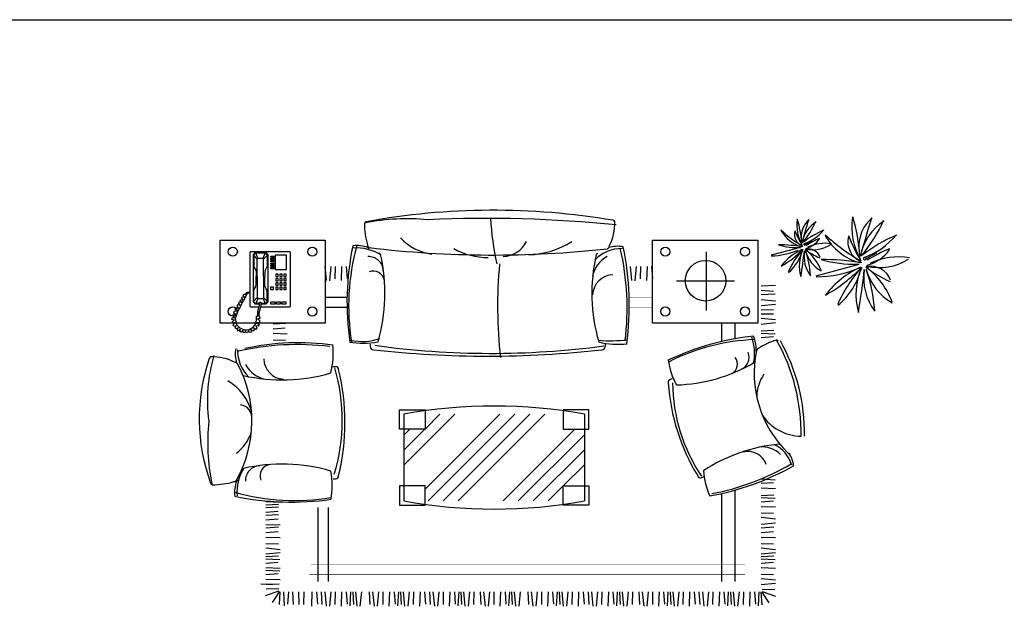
# Model space of a CAD drawing. Header units: millimetres. Extents: x -30782 to 40110, y 35885 to 73818.
# Tile 82 of 166: x -349 to 5545, y 55285 to 58796. Entities that reach past the tile are written whole.
import ezdxf

# ---------------------------------------------------------------- set-up
doc = ezdxf.new("R2010")
doc.units = ezdxf.units.MM
doc.layers.add('L1', color=7, linetype='Continuous')

# ---------------------------------------------------------------- blocks, each defined once
blk = doc.blocks.new('A$C28C76B35')
for p, q in [((1695.2, 4127.1, -618.7), (2191.4, 4127.1, -618.7)), ((1695.2, 3498.2, -618.7), (1695.2, 4127.1, -618.7)), ((2191.4, 4127.1, -618.7), (2191.4, 3498.2, -618.7)), ((1647.2, 4015.6, -1415), (1653.8, 4023.1, -1415)), ((1659.4, 4005.7, -1415), (1647.2, 4015.6, -1415)), ((1653.8, 4023.1, -1415), (1666.5, 4017.5, -1415)), ((1667, 4008.5, -1415), (1655.2, 3981.2, -1415)), ((1660.8, 4030.7, -1415), (1666.5, 4036.8, -1415)), ((1666.5, 4017.5, -1415), (1660.8, 4030.7, -1415)), ((1666.5, 4036.8, -1415), (1679.2, 4030.2, -1415)), ((1687.2, 4029.3, -1415), (1667, 4008.5, -1415)), ((1675, 4043.9, -1415), (1684.4, 4047.6, -1415)), ((1679.2, 4030.2, -1415), (1675, 4043.9, -1415)), ((1684.4, 4047.6, -1415), (1697.1, 4036.3, -1415)), ((1722.6, 4035.9, -1415), (1687.2, 4029.3, -1415)), ((1696.5, 4050.9, 1292.3), (1706.1, 4052.8, 1292.3)), ((1697.1, 4036.3, -1415), (1696.7, 4050.9, -1415)), ((1706.1, 4052.8, -1415), (1713.2, 4040.6, -1415)), ((1713.2, 4040.6, -1415), (1717.4, 4055.2, -1415)), ((1717.2, 4055.4, 1292.3), (1729.2, 4053, 1292.3)), ((1766.9, 4020.3, -1415), (1722.6, 4035.9, -1415)), ((1729.2, 4052.8, -1415), (1729.2, 4040.1, -1415)), ((1729.2, 4040.1, -1415), (1738.6, 4050, -1415)), ((1738.4, 4050.1, 1292.3), (1749.4, 4046.8, 1292.3)), ((1749.5, 4046.7, -1415), (1749, 4031.6, -1415)), ((1749, 4031.6, -1415), (1754.2, 4045.3, -1415)), ((1754.2, 4045.3, -1415), (1768.3, 4041, -1415)), ((1768.3, 4041, -1415), (1766.9, 4026.9, -1415)), ((1766.9, 4026.9, -1415), (1780.6, 4035.4, -1415)), ((1794.3, 4005.2, -1415), (1766.9, 4020.3, -1415)), ((1780.6, 4035.4, -1415), (1788.2, 4030.2, -1415)), ((1788.2, 4030.2, -1415), (1784.4, 4017, -1415)), ((1784.4, 4017, -1415), (1797.1, 4024.1, -1415)), ((1797.1, 4024.1, -1415), (1807, 4018.9, -1415)), ((1807, 4018.9, -1415), (1802.8, 4006.2, -1415)), ((1802.8, 4006.2, -1415), (1813.6, 4014.7, -1415)), ((1813.6, 4014.7, -1415), (1824, 4009.9, -1415)), ((1824, 4009.9, -1415), (1818.3, 3997.2, -1415)), ((1635.8, 3979.3, -1415), (1638.2, 3988.3, -1415)), ((1650.9, 3974.1, -1415), (1635.8, 3979.3, -1415)), ((1637.3, 3970.8, -1415), (1650.9, 3974.1, -1415)), ((1638.2, 3962.8, -1415), (1637.3, 3970.8, -1415)), ((1638.2, 3988.3, -1415), (1650.9, 3988.7, -1415)), ((1650.9, 3957.2, -1415), (1638.2, 3962.8, -1415)), ((1638.2, 3951, -1415), (1650.9, 3957.2, -1415)), ((1641, 3941.1, -1415), (1638.2, 3951, -1415)), ((1641.5, 3999.6, -1415), (1645.3, 4007.1, -1415)), ((1650.9, 3988.7, -1415), (1641.5, 3999.6, -1415)), ((1645.3, 4007.1, -1415), (1659.4, 4005.7, -1415)), ((1655.2, 3981.2, -1415), (1657.5, 3952.9, -1415)), ((1657.5, 3952.9, -1415), (1670.7, 3927.9, -1415)), ((1798.1, 4006.6, -1415), (1794.3, 4005.2, -1415)), ((1799, 4003.3, -1415), (1798.1, 4006.6, -1415)), ((1818.3, 3993.5, -1415), (1799, 4003.3, -1415)), ((1818.3, 3997.2, -1415), (1829.2, 4007.1, -1415)), ((1843.8, 3978.4, -1415), (1818.3, 3993.5, -1415)), ((1829.2, 4007.1, -1415), (1836.7, 4003.3, -1415)), ((1836.7, 4003.3, -1415), (1832.5, 3989.7, -1415)), ((1832.5, 3989.7, -1415), (1846.2, 3997.2, -1415)), ((1857.9, 3969.9, -1415), (1843.8, 3978.4, -1415)), ((1846.2, 3997.2, -1415), (1853.2, 3993.5, -1415)), ((1853.2, 3993.5, -1415), (1849.5, 3981.2, -1415)), ((1849.5, 3981.2, -1415), (1861.7, 3988.7, -1415)), ((1862.7, 3975.5, -1415), (1857.9, 3969.9, -1415)), ((1861.7, 3988.7, -1415), (1866.9, 3986.9, -1415)), ((1862.7, 3970.8, -1415), (1862.7, 3975.5, -1415)), ((1865.5, 3968, -1415), (1862.7, 3970.8, -1415)), ((1869.7, 3961.9, -1415), (1865.5, 3968, -1415)), ((1866.9, 3986.9, -1415), (1868.3, 3981.7, -1415)), ((1868.3, 3981.7, -1415), (1868.8, 3973.2, -1415)), ((1868.8, 3973.2, -1415), (1877.7, 3966.6, -1415)), ((1873.5, 3956.7, -1415), (1869.7, 3961.9, -1415)), ((1875.4, 3948.1, -1415), (1873.5, 3956.7, -1415)), ((1877.7, 3966.6, -1415), (1881, 3960.9, -1415)), ((1881, 3960.9, -1415), (1882.4, 3948.1, -1415)), ((1656.6, 3942.6, -1415), (1641, 3941.1, -1415)), ((1647.2, 3931.2, -1415), (1656.6, 3942.6, -1415)), ((1652.8, 3922.3, -1415), (1647.2, 3931.2, -1415)), ((1665.6, 3924.2, -1415), (1652.8, 3922.3, -1415)), ((1657.5, 3913.3, -1415), (1665.6, 3924.2, -1415)), ((1666, 3906.3, -1415), (1657.5, 3913.3, -1415)), ((1679.2, 3912.9, -1415), (1666, 3906.3, -1415)), ((1670.7, 3927.9, -1415), (1693.4, 3910, -1415)), ((1676.4, 3898.7, -1415), (1679.2, 3912.9, -1415)), ((1687.2, 3892.6, -1415), (1676.4, 3898.7, -1415)), ((1697.6, 3905.8, -1415), (1687.2, 3892.6, -1415)), ((1693.4, 3910, -1415), (1723.1, 3907.7, -1415)), ((1699, 3890.7, -1415), (1697.6, 3905.8, -1415)), ((1711.8, 3889.8, -1415), (1699, 3890.7, -1415)), ((1719.8, 3903, -1415), (1711.8, 3889.8, -1415)), ((1722.1, 3889.3, -1415), (1719.8, 3903, -1415)), ((1723.1, 3907.7, -1415), (1733.9, 3909.6, -1415)), ((1738.6, 3895.4, -1415), (1733.5, 3890.2, -1415)), ((1733.9, 3909.6, -1415), (1740.1, 3901.1, -1415)), ((1741.5, 3894, -1415), (1738.6, 3895.4, -1415)), ((1740.1, 3901.1, -1415), (1752.3, 3901.6, -1415)), ((1753.7, 3894.5, -1415), (1741.5, 3894, -1415)), ((1752.3, 3901.6, -1415), (1763.6, 3900.1, -1415)), ((1775.9, 3888.8, -1415), (1753.7, 3894.5, -1415)), ((1763.6, 3900.1, -1415), (1785.8, 3894.5, -1415)), ((1785.8, 3894.5, -1415), (1800.9, 3891.2, -1415)), ((1796.3, 3948.1, -1415), (1791.6, 3943.4, -1415)), ((1791.6, 3943.4, -1415), (1791.6, 3893.2, -1415)), ((2117.6, 3948.1, -1415), (1796.3, 3948.1, -1415)), ((1800.9, 3891.2, -1415), (1819.6, 3889.8, -1415)), ((1824.2, 3929.4, -1415), (1810.2, 3917.8, -1415)), ((1810.2, 3917.8, -1415), (1810.2, 3890.5, -1415)), ((1812.6, 3913.1, -1415), (1817.2, 3922.4, -1415)), ((1812.6, 3890.3, -1415), (1812.6, 3913.1, -1415)), ((1842.8, 3901.5, -1415), (1812.6, 3913.1, -1415)), ((1817.2, 3922.4, -1415), (1826.5, 3924.8, -1415)), ((2103.6, 3929.4, -1415), (1824.2, 3929.4, -1415)), ((1826.5, 3924.8, -1415), (1889.4, 3924.8, -1415)), ((1826.5, 3924.8, -1415), (1847.5, 3903.8, -1415)), ((1847.5, 3903.8, -1415), (1842.8, 3901.5, -1415)), ((1842.8, 3901.5, -1415), (1842.8, 3868.9, -1415)), ((1973.2, 3903.8, -1415), (1847.5, 3903.8, -1415)), ((1889.4, 3924.8, -1415), (1901.1, 3920.1, -1415)), ((1901.1, 3920.1, -1415), (1912.7, 3913.1, -1415)), ((1912.7, 3913.1, -1415), (1929, 3910.8, -1415)), ((1929, 3910.8, -1415), (1973.2, 3910.8, -1415)), ((1996.5, 3910.8, -1415), (1973.2, 3910.8, -1415)), ((1973.2, 3903.8, -1415), (2078, 3903.8, -1415)), ((2012.8, 3913.1, -1415), (1996.5, 3910.8, -1415)), ((2024.5, 3920.1, -1415), (2012.8, 3913.1, -1415)), ((2036.1, 3924.8, -1415), (2024.5, 3920.1, -1415)), ((2099, 3924.8, -1415), (2036.1, 3924.8, -1415)), ((2099, 3924.8, -1415), (2078, 3903.8, -1415)), ((2078, 3903.8, -1415), (2082.7, 3901.5, -1415)), ((2082.7, 3901.5, -1415), (2112.9, 3913.1, -1415)), ((2082.7, 3901.5, -1415), (2082.7, 3868.9, -1415)), ((2108.3, 3922.4, -1415), (2099, 3924.8, -1415)), ((2115.3, 3917.8, -1415), (2103.6, 3929.4, -1415)), ((2112.9, 3913.1, -1415), (2108.3, 3922.4, -1415)), ((2112.9, 3857.2, -1415), (2112.9, 3913.1, -1415)), ((2115.3, 3847.9, -1415), (2115.3, 3917.8, -1415)), ((2122.3, 3943.4, -1415), (2117.6, 3948.1, -1415)), ((2122.3, 3710.5, -1415), (2122.3, 3943.4, -1415)), ((89.9, 3775.3, -715.1), (61.8, 3856, -715.1)), ((103.7, 3775.7, -715.1), (102.2, 3850.5, -715.1)), ((133.3, 3773.3, -715.1), (129, 3849.6, -715.1)), ((131, 3801, -715.1), (132.6, 3883.3, -715.1)), ((162.9, 3852.6, -715.1), (160, 3767.7, -715.1)), ((190.2, 3852.6, -715.1), (196, 3779.2, -715.1)), ((216.2, 3852.6, -715.1), (211.9, 3769.2, -715.1)), ((231.4, 3852.6, -715.1), (228.6, 3767.7, -715.1)), ((258.8, 3852.6, -715.1), (264.6, 3779.2, -715.1)), ((284.7, 3852.6, -715.1), (280.4, 3769.2, -715.1)), ((297.7, 3852.6, -715.1), (302, 3776.4, -715.1)), ((313.5, 3852.6, -715.1), (322.2, 3767.7, -715.1)), ((349.5, 3852.6, -715.1), (340.9, 3766.3, -715.1)), ((375.4, 3852.6, -715.1), (374, 3777.8, -715.1)), ((414.3, 3852.6, -715.1), (411.5, 3767.7, -715.1)), ((441.7, 3852.6, -715.1), (447.5, 3779.2, -715.1)), ((470.4, 3852.6, -715.1), (474.7, 3776.4, -715.1)), ((489.7, 3852.6, -715.1), (486.9, 3767.7, -715.1)), ((517.1, 3852.6, -715.1), (522.9, 3779.2, -715.1)), ((545.8, 3852.6, -715.1), (550.1, 3776.4, -715.1)), ((562.8, 3852.6, -715.1), (568.6, 3779.2, -715.1)), ((591.5, 3852.6, -715.1), (595.8, 3776.4, -715.1)), ((607.5, 3852.6, -715.1), (611.8, 3776.4, -715.1)), ((626.8, 3852.6, -715.1), (623.9, 3767.7, -715.1)), ((1733.5, 3890.2, -1415), (1722.1, 3889.3, -1415)), ((1799.5, 3883.2, -1415), (1775.9, 3888.8, -1415)), ((1791.6, 3885.1, -1415), (1791.6, 3710.5, -1415)), ((1819.6, 3882.9, -1415), (1799.5, 3883.2, -1415)), ((1810.2, 3883, -1415), (1810.2, 3850.3, -1415)), ((1810.2, 3850.3, -1415), (1821.9, 3838.6, -1415)), ((1812.6, 3857.2, -1415), (1812.6, 3883, -1415)), ((1842.8, 3868.9, -1415), (1812.6, 3857.2, -1415)), ((1812.6, 3857.2, -1415), (1817.2, 3847.9, -1415)), ((1817.2, 3847.9, -1415), (1826.5, 3845.6, -1415)), ((1819.6, 3889.8, -1415), (1819.6, 3882.9, -1415)), ((1821.9, 3838.6, -1415), (2103.6, 3838.6, -1415)), ((1826.5, 3845.6, -1415), (1847.5, 3866.6, -1415)), ((1826.5, 3845.6, -1415), (1889.4, 3845.6, -1415)), ((1847.5, 3866.6, -1415), (1842.8, 3868.9, -1415)), ((1973.2, 3866.6, -1415), (1847.5, 3866.6, -1415)), ((1889.4, 3845.6, -1415), (1901.1, 3850.3, -1415)), ((1901.1, 3850.3, -1415), (1912.7, 3857.2, -1415)), ((1912.7, 3857.2, -1415), (1929, 3859.6, -1415)), ((1929, 3859.6, -1415), (1973.2, 3859.6, -1415)), ((1973.2, 3866.6, -1415), (2078, 3866.6, -1415)), ((1996.5, 3859.6, -1415), (1973.2, 3859.6, -1415)), ((2012.8, 3857.2, -1415), (1996.5, 3859.6, -1415)), ((2024.5, 3850.3, -1415), (2012.8, 3857.2, -1415)), ((2036.1, 3845.6, -1415), (2024.5, 3850.3, -1415)), ((2099, 3845.6, -1415), (2036.1, 3845.6, -1415)), ((2078, 3866.6, -1415), (2082.7, 3868.9, -1415)), ((2099, 3845.6, -1415), (2078, 3866.6, -1415)), ((2082.7, 3868.9, -1415), (2112.9, 3857.2, -1415)), ((2108.3, 3847.9, -1415), (2099, 3845.6, -1415)), ((2103.6, 3838.6, -1415), (2115.3, 3847.9, -1415)), ((2112.9, 3857.2, -1415), (2108.3, 3847.9, -1415)), ((86.3, 3768.2, -715.1), (10.1, 3772.5, -715.1)), ((85.9, 3773.7, -715.1), (22.2, 3815.6, -715.1)), ((1595.1, 3809.5, -715.1), (1593.7, 3734.7, -715.1)), ((1634, 3809.5, -715.1), (1631.1, 3724.6, -715.1)), ((1661.4, 3809.5, -715.1), (1667.1, 3736.1, -715.1)), ((1690.1, 3809.5, -715.1), (1694.4, 3733.2, -715.1)), ((1807.9, 3822.3, -1415), (1821.9, 3822.3, -1415)), ((1807.9, 3799, -1415), (1807.9, 3822.3, -1415)), ((1821.9, 3799, -1415), (1807.9, 3799, -1415)), ((1807.9, 3789.7, -1415), (1821.9, 3789.7, -1415)), ((1807.9, 3766.4, -1415), (1807.9, 3789.7, -1415)), ((1821.9, 3822.3, -1415), (1821.9, 3799, -1415)), ((1821.9, 3789.7, -1415), (1821.9, 3766.4, -1415)), ((1910.4, 3824.6, -1415), (1896.4, 3824.6, -1415)), ((1896.4, 3824.6, -1415), (1896.4, 3806, -1415)), ((1896.4, 3806, -1415), (1910.4, 3806, -1415)), ((1910.4, 3792, -1415), (1896.4, 3792, -1415)), ((1896.4, 3792, -1415), (1896.4, 3778.1, -1415)), ((1896.4, 3778.1, -1415), (1910.4, 3778.1, -1415)), ((1910.4, 3806, -1415), (1910.4, 3824.6, -1415)), ((1910.4, 3778.1, -1415), (1910.4, 3792, -1415)), ((1936, 3792, -1415), (1922, 3792, -1415)), ((1922, 3792, -1415), (1922, 3778.1, -1415)), ((1922, 3778.1, -1415), (1936, 3778.1, -1415)), ((1936, 3778.1, -1415), (1936, 3792, -1415)), ((1961.6, 3792, -1415), (1947.6, 3792, -1415)), ((1947.6, 3792, -1415), (1947.6, 3778.1, -1415)), ((1947.6, 3778.1, -1415), (1961.6, 3778.1, -1415)), ((1961.6, 3778.1, -1415), (1961.6, 3792, -1415)), ((1987.2, 3792, -1415), (1973.2, 3792, -1415)), ((1973.2, 3792, -1415), (1973.2, 3778.1, -1415)), ((1973.2, 3778.1, -1415), (1987.2, 3778.1, -1415)), ((1987.2, 3778.1, -1415), (1987.2, 3792, -1415)), ((2101.3, 3796.7, -1415), (2015.1, 3796.7, -1415)), ((2015.1, 3796.7, -1415), (2015.1, 3729.2, -1415)), ((2019.8, 3822.3, -1415), (2026.8, 3822.3, -1415)), ((2019.8, 3803.7, -1415), (2019.8, 3822.3, -1415)), ((2026.8, 3803.7, -1415), (2019.8, 3803.7, -1415)), ((2026.8, 3822.3, -1415), (2026.8, 3803.7, -1415)), ((2033.8, 3822.3, -1415), (2040.8, 3822.3, -1415)), ((2033.8, 3803.7, -1415), (2033.8, 3822.3, -1415)), ((2040.8, 3803.7, -1415), (2033.8, 3803.7, -1415)), ((2040.8, 3822.3, -1415), (2040.8, 3803.7, -1415)), ((2047.7, 3822.3, -1415), (2054.7, 3822.3, -1415)), ((2047.7, 3803.7, -1415), (2047.7, 3822.3, -1415)), ((2054.7, 3803.7, -1415), (2047.7, 3803.7, -1415)), ((2054.7, 3822.3, -1415), (2054.7, 3803.7, -1415)), ((2061.7, 3822.3, -1415), (2068.7, 3822.3, -1415)), ((2061.7, 3803.7, -1415), (2061.7, 3822.3, -1415)), ((2068.7, 3803.7, -1415), (2061.7, 3803.7, -1415)), ((2068.7, 3822.3, -1415), (2068.7, 3803.7, -1415)), ((2075.7, 3822.3, -1415), (2082.7, 3822.3, -1415)), ((2075.7, 3803.7, -1415), (2075.7, 3822.3, -1415)), ((2082.7, 3803.7, -1415), (2075.7, 3803.7, -1415)), ((2082.7, 3822.3, -1415), (2082.7, 3803.7, -1415)), ((2089.7, 3822.3, -1415), (2096.6, 3822.3, -1415)), ((2089.7, 3803.7, -1415), (2089.7, 3822.3, -1415)), ((2096.6, 3803.7, -1415), (2089.7, 3803.7, -1415)), ((2096.6, 3822.3, -1415), (2096.6, 3803.7, -1415)), ((2101.3, 3729.2, -1415), (2101.3, 3796.7, -1415)), ((86.3, 3747.6, -715.1), (2.9, 3743.3, -715.1)), ((86.3, 3717.2, -715.1), (13, 3722.9, -715.1)), ((1821.9, 3766.4, -1415), (1807.9, 3766.4, -1415)), ((1807.9, 3757.1, -1415), (1821.9, 3757.1, -1415)), ((1807.9, 3733.8, -1415), (1807.9, 3757.1, -1415)), ((1821.9, 3733.8, -1415), (1807.9, 3733.8, -1415)), ((1821.9, 3757.1, -1415), (1821.9, 3733.8, -1415)), ((1896.4, 3768.8, -1415), (1896.4, 3754.8, -1415)), ((1910.4, 3768.8, -1415), (1896.4, 3768.8, -1415)), ((1896.4, 3754.8, -1415), (1910.4, 3754.8, -1415)), ((1910.4, 3745.5, -1415), (1896.4, 3745.5, -1415)), ((1896.4, 3745.5, -1415), (1896.4, 3731.5, -1415)), ((1896.4, 3731.5, -1415), (1910.4, 3731.5, -1415)), ((1910.4, 3754.8, -1415), (1910.4, 3768.8, -1415)), ((1910.4, 3731.5, -1415), (1910.4, 3745.5, -1415)), ((1922, 3768.8, -1415), (1922, 3754.8, -1415)), ((1936, 3768.8, -1415), (1922, 3768.8, -1415)), ((1922, 3754.8, -1415), (1936, 3754.8, -1415)), ((1936, 3745.5, -1415), (1922, 3745.5, -1415)), ((1922, 3745.5, -1415), (1922, 3731.5, -1415)), ((1922, 3731.5, -1415), (1936, 3731.5, -1415)), ((1936, 3754.8, -1415), (1936, 3768.8, -1415)), ((1936, 3731.5, -1415), (1936, 3745.5, -1415)), ((1961.6, 3768.8, -1415), (1947.6, 3768.8, -1415)), ((1947.6, 3768.8, -1415), (1947.6, 3754.8, -1415)), ((1947.6, 3754.8, -1415), (1961.6, 3754.8, -1415)), ((1961.6, 3745.5, -1415), (1947.6, 3745.5, -1415)), ((1947.6, 3745.5, -1415), (1947.6, 3731.5, -1415)), ((1947.6, 3731.5, -1415), (1961.6, 3731.5, -1415)), ((1961.6, 3754.8, -1415), (1961.6, 3768.8, -1415)), ((1961.6, 3731.5, -1415), (1961.6, 3745.5, -1415)), ((1973.2, 3768.8, -1415), (1973.2, 3754.8, -1415)), ((1987.2, 3768.8, -1415), (1973.2, 3768.8, -1415)), ((1973.2, 3754.8, -1415), (1987.2, 3754.8, -1415)), ((1987.2, 3745.5, -1415), (1973.2, 3745.5, -1415)), ((1973.2, 3745.5, -1415), (1973.2, 3731.5, -1415)), ((1973.2, 3731.5, -1415), (1987.2, 3731.5, -1415)), ((1987.2, 3754.8, -1415), (1987.2, 3768.8, -1415)), ((1987.2, 3731.5, -1415), (1987.2, 3745.5, -1415)), ((2015.1, 3729.2, -1415), (2101.3, 3729.2, -1415)), ((86.3, 3693.6, -715.1), (10.1, 3689.3, -715.1)), ((86.3, 3656.5, -715.1), (11.5, 3655, -715.1)), ((1791.6, 3710.5, -1415), (1796.3, 3705.9, -1415)), ((1796.3, 3705.9, -1415), (2117.6, 3705.9, -1415)), ((2117.6, 3705.9, -1415), (2122.3, 3710.5, -1415)), ((86.3, 3625, -715.1), (11.5, 3626.4, -715.1)), ((86.3, 3577, -715.1), (1.4, 3579.9, -715.1)), ((86.3, 3549.6, -715.1), (13, 3543.9, -715.1)), ((149.4, 3538.6), (591.1, 3538.6)), ((86.3, 3499.8, -715.1), (1.4, 3491.1, -715.1)), ((86.3, 3520.9, -715.1), (10.1, 3516.6, -715.1)), ((149.4, 3478.3), (591.1, 3478.3)), ((2191.4, 3498.2, -618.7), (1695.2, 3498.2, -618.7)), ((1788.8, 3366.7, -715.1), (1788.8, 3498.2, -715.1)), ((1847.7, 3366.8, -715.1), (1847.7, 3498.2, -715.1)), ((2034.4, 3499.8, -715.1), (1949.5, 3491.1, -715.1)), ((86.3, 3463.8, -715.1), (0, 3472.4, -715.1)), ((86.3, 3437.9, -715.1), (11.5, 3439.3, -715.1)), ((763.3, 3449.9, -2545.7), (763.3, 3435.6, -2545.7)), ((1435.3, 3450.9, -2545.7), (1435.3, 3435.6, -2545.7)), ((2034.4, 3463.8, -715.1), (1948.1, 3472.4, -715.1)), ((2034.4, 3437.9, -715.1), (1959.6, 3439.3, -715.1)), ((86.3, 3399, -715.1), (1.4, 3401.8, -715.1)), ((86.3, 3371.6, -715.1), (13, 3365.8, -715.1)), ((2034.4, 3399, -715.1), (1949.5, 3401.8, -715.1)), ((2034.4, 3371.6, -715.1), (1961, 3365.8, -715.1)), ((86.3, 3316.9, -715.1), (1.4, 3308.2, -715.1)), ((86.3, 3345.7, -715.1), (2.9, 3350, -715.1)), ((86.3, 3332.7, -715.1), (10.1, 3328.4, -715.1)), ((86.3, 3280.9, -715.1), (0, 3289.5, -715.1)), ((86.3, 3177.4, -715.1), (0, 3186.1, -715.1)), ((86.3, 3213.4, -715.1), (1.4, 3204.8, -715.1)), ((86.3, 3234.6, -715.1), (10.1, 3230.3, -715.1)), ((1568.5, 3227.4, -2545.7), (1554.2, 3227.4, -2545.7)), ((86.3, 3151.5, -715.1), (11.5, 3152.9, -715.1)), ((86.3, 3112.6, -715.1), (1.4, 3115.5, -715.1)), ((86.3, 3085.3, -715.1), (13, 3079.5, -715.1)), ((86.3, 3030.5, -715.1), (1.4, 3021.9, -715.1)), ((86.3, 3059.3, -715.1), (2.9, 3063.7, -715.1)), ((86.3, 3046.4, -715.1), (10.1, 3042, -715.1)), ((1149.7, 3027.1), (630.8, 3027.1)), ((843.8, 3027.1), (1149.7, 2721.2)), ((933.6, 3027.1), (1059.7, 2901.1)), ((1023.4, 3027.1), (1059.7, 2990.9)), ((86.3, 2994.5, -715.1), (0, 3003.2, -715.1)), ((86.3, 2968.6, -715.1), (11.5, 2970, -715.1)), ((86.3, 2929.7, -715.1), (1.4, 2932.6, -715.1)), ((86.3, 2902.4, -715.1), (13, 2896.6, -715.1)), ((701.6, 2899.9), (1149.7, 2451.8)), ((1060.8, 2899.9), (1149.7, 2811)), ((86.3, 2852.5, -715.1), (1.4, 2843.9, -715.1)), ((86.3, 2873.7, -715.1), (10.1, 2869.3, -715.1)), ((630.8, 2880.9), (1149.7, 2362)), ((86.3, 2816.5, -715.1), (0, 2825.2, -715.1)), ((86.3, 2790.6, -715.1), (11.5, 2792, -715.1)), ((630.8, 2791.1), (1149.7, 2272.2)), ((86.3, 2751.7, -715.1), (1.4, 2754.6, -715.1)), ((86.3, 2724.3, -715.1), (13, 2718.6, -715.1)), ((86.3, 2669.6, -715.1), (1.4, 2661, -715.1)), ((86.3, 2698.4, -715.1), (2.9, 2702.7, -715.1)), ((86.3, 2685.5, -715.1), (10.1, 2681.1, -715.1)), ((630.8, 2701.3), (1149.7, 2182.4)), ((86.3, 2633.6, -715.1), (0, 2642.3, -715.1)), ((86.3, 2607.7, -715.1), (11.5, 2609.1, -715.1)), ((86.3, 2549.1, -715.1), (1.4, 2540.5, -715.1)), ((86.3, 2570.3, -715.1), (10.1, 2566, -715.1)), ((86.3, 2513.1, -715.1), (0, 2521.8, -715.1)), ((86.3, 2487.2, -715.1), (11.5, 2488.6, -715.1)), ((86.3, 2448.3, -715.1), (1.4, 2451.2, -715.1)), ((86.3, 2421, -715.1), (13, 2415.2, -715.1)), ((630.8, 2431.9), (1059.7, 2003)), ((86.3, 2366.2, -715.1), (1.4, 2357.6, -715.1)), ((86.3, 2395, -715.1), (2.9, 2399.4, -715.1)), ((86.3, 2382.1, -715.1), (10.1, 2377.8, -715.1)), ((86.3, 2330.2, -715.1), (0, 2338.9, -715.1)), ((630.8, 2342.1), (1027.2, 1945.7)), ((86.3, 2263.8, -715.1), (1.4, 2255.2, -715.1)), ((86.3, 2285, -715.1), (10.1, 2280.7, -715.1)), ((630.8, 2252.3), (937.3, 1945.7)), ((86.3, 2227.8, -715.1), (0, 2236.5, -715.1)), ((86.3, 2201.9, -715.1), (11.5, 2203.3, -715.1)), ((86.3, 2163, -715.1), (1.4, 2165.9, -715.1)), ((86.3, 2135.7, -715.1), (13, 2129.9, -715.1)), ((630.8, 2162.5), (720.3, 2073)), ((86.3, 2080.9, -715.1), (1.4, 2072.3, -715.1)), ((86.3, 2109.7, -715.1), (2.9, 2114, -715.1)), ((86.3, 2096.8, -715.1), (10.1, 2092.4, -715.1)), ((720.8, 2072.5), (847.5, 1945.7)), ((86.3, 2044.9, -715.1), (0, 2053.6, -715.1)), ((86.3, 2019, -715.1), (11.5, 2020.4, -715.1)), ((86.3, 1980.1, -715.1), (1.4, 1983, -715.1)), ((86.3, 1952.7, -715.1), (13, 1947, -715.1)), ((1149.7, 1945.7), (630.8, 1945.7)), ((86.3, 1902.9, -715.1), (1.4, 1894.3, -715.1)), ((86.3, 1924.1, -715.1), (10.1, 1919.7, -715.1)), ((86.3, 1866.9, -715.1), (0, 1875.6, -715.1)), ((86.3, 1841, -715.1), (11.5, 1842.4, -715.1)), ((86.3, 1802.1, -715.1), (1.4, 1805, -715.1)), ((86.3, 1774.7, -715.1), (13, 1769, -715.1)), ((1569.5, 1821.1, -2545.7), (1554.2, 1821.1, -2545.7)), ((86.3, 1720, -715.1), (1.4, 1711.4, -715.1)), ((86.3, 1748.8, -715.1), (2.9, 1753.1, -715.1)), ((86.3, 1735.9, -715.1), (10.1, 1731.5, -715.1)), ((86.3, 1684, -715.1), (0, 1692.6, -715.1)), ((86.3, 1658.1, -715.1), (11.5, 1659.5, -715.1)), ((2034.4, 1671.7, -715.1), (1949.5, 1663.1, -715.1)), ((86.3, 1599.5, -715.1), (1.4, 1590.9, -715.1)), ((86.3, 1620.7, -715.1), (10.1, 1616.4, -715.1)), ((2034.4, 1635.7, -715.1), (1948.1, 1644.4, -715.1)), ((2034.4, 1609.8, -715.1), (1959.6, 1611.2, -715.1)), ((86.3, 1563.5, -715.1), (0, 1572.2, -715.1)), ((86.3, 1537.6, -715.1), (11.5, 1539, -715.1)), ((2034.4, 1570.9, -715.1), (1949.5, 1573.8, -715.1)), ((2034.4, 1543.6, -715.1), (1961, 1537.8, -715.1)), ((86.3, 1498.7, -715.1), (1.4, 1501.6, -715.1)), ((86.3, 1416.6, -715.1), (1.4, 1408, -715.1)), ((86.3, 1445.4, -715.1), (2.9, 1449.8, -715.1)), ((86.3, 1432.5, -715.1), (10.1, 1428.1, -715.1)), ((86.3, 1471.4, -715.1), (13, 1465.6, -715.1)), ((1361.7, 1420, -2396.1), (1357.7, 1432.5, -2396.1)), ((86.3, 1380.6, -715.1), (0, 1389.3, -715.1)), ((86.3, 1354.7, -715.1), (11.5, 1356.1, -715.1)), ((1945.6, 1046.8, -715.1), (1945.6, 1393.5, -715.1)), ((86.3, 1315.8, -715.1), (1.4, 1318.7, -715.1)), ((86.3, 1238.6, -715.1), (1.4, 1230, -715.1)), ((86.3, 1259.8, -715.1), (10.1, 1255.4, -715.1)), ((86.3, 1288.5, -715.1), (13, 1282.7, -715.1)), ((773.9, 1232.5, -2396.1), (769.6, 1245.9, -2396.1)), ((86.3, 1202.6, -715.1), (0, 1211.3, -715.1)), ((1770.8, 1215.5, -715.1), (2121.9, 1215.5, -715.1)), ((86.3, 1137.8, -715.1), (1.4, 1140.7, -715.1)), ((86.3, 1176.7, -715.1), (11.5, 1178.1, -715.1)), ((147.6, 1122, -715.1), (675.9, 1122, -715.1)), ((1585.7, 1122, -715.1), (1695.2, 1122, -715.1)), ((86.3, 1084.5, -715.1), (2.9, 1088.8, -715.1)), ((86.3, 1071.6, -715.1), (10.1, 1067.2, -715.1)), ((86.3, 1110.4, -715.1), (13, 1104.7, -715.1)), ((86.3, 1019.7, -715.1), (0, 1028.4, -715.1)), ((86.3, 1055.7, -715.1), (1.4, 1047.1, -715.1)), ((147.6, 1043.4, -715.1), (695.7, 1043.4, -715.1)), ((1601.8, 1043.4, -715.1), (1695.2, 1043.4, -715.1)), ((86.3, 954.9, -715.1), (1.4, 957.8, -715.1)), ((86.3, 993.8, -715.1), (11.5, 995.2, -715.1)), ((85.6, 901.6, -715.1), (2.1, 905.9, -715.1)), ((85.6, 888.7, -715.1), (9.3, 884.3, -715.1)), ((85.6, 927.5, -715.1), (12.2, 921.8, -715.1)), ((130.6, 887.5, -715.1), (139.3, 802.6, -715.1)), ((166.6, 887.5, -715.1), (158, 801.2, -715.1)), ((192.5, 887.5, -715.1), (191.1, 812.7, -715.1)), ((231.4, 887.5, -715.1), (228.6, 802.6, -715.1)), ((258.8, 887.5, -715.1), (264.6, 814.1, -715.1)), ((284.7, 887.5, -715.1), (280.4, 804.1, -715.1)), ((297.7, 887.5, -715.1), (302, 811.2, -715.1)), ((313.5, 887.5, -715.1), (322.2, 802.6, -715.1)), ((349.5, 887.5, -715.1), (340.9, 801.2, -715.1)), ((375.4, 887.5, -715.1), (374, 812.7, -715.1)), ((414.3, 887.5, -715.1), (411.5, 802.6, -715.1)), ((441.7, 887.5, -715.1), (447.5, 814.1, -715.1)), ((470.4, 887.5, -715.1), (474.7, 811.2, -715.1)), ((491.5, 887.5, -715.1), (500.2, 802.6, -715.1)), ((532.8, 887.5, -715.1), (524.1, 801.2, -715.1)), ((558.7, 887.5, -715.1), (557.2, 812.7, -715.1)), ((597.6, 887.5, -715.1), (594.7, 802.6, -715.1)), ((624.9, 887.5, -715.1), (630.7, 814.1, -715.1)), ((650.9, 887.5, -715.1), (646.5, 804.1, -715.1)), ((663.8, 887.5, -715.1), (668.1, 811.2, -715.1)), ((708.8, 887.5, -715.1), (705.9, 802.6, -715.1)), ((736.2, 887.5, -715.1), (741.9, 814.1, -715.1)), ((762.1, 887.5, -715.1), (757.8, 804.1, -715.1)), ((1609.5, 887.5, -715.1), (1615.3, 814.1, -715.1)), ((1635.4, 887.5, -715.1), (1631.1, 804.1, -715.1)), ((1648.4, 887.5, -715.1), (1652.7, 811.2, -715.1)), ((1689.1, 887.5, -715.1), (1697.7, 802.6, -715.1)), ((1725.1, 887.5, -715.1), (1716.5, 801.2, -715.1)), ((1751, 887.5, -715.1), (1749.6, 812.7, -715.1)), ((1774.5, 887.5, -715.1), (1775.9, 812.7, -715.1)), ((1800.4, 887.5, -715.1), (1809.1, 801.2, -715.1)), ((1836.4, 887.5, -715.1), (1827.8, 802.6, -715.1)), ((1865.2, 887.5, -715.1), (1869.6, 804.1, -715.1)), ((1891.2, 887.5, -715.1), (1885.4, 814.1, -715.1)), ((1918.5, 887.5, -715.1), (1921.4, 802.6, -715.1)), ((85.1, 883.2, -715.1), (21.4, 841.3, -715.1)), ((89.1, 881.5, -715.1), (61.1, 800.9, -715.1)), ((102.9, 881.1, -715.1), (101.5, 806.3, -715.1)), ((2142.4, 673.8), (2100.9, 828.6)), ((2166.3, 621.8), (2187.1, 584.4)), ((2046.1, 302.6), (1976.9, 560.7)), ((2080.7, 258.1), (2115.3, 195.8))]:
    blk.add_line(p, q)
at = {"const_width": 2.63, "elevation": -715.1}
for points in [[(191.4, 983.4), (191.4, 3592.6)], [(250.4, 983.4), (250.4, 3582.8)], [(1788.8, 1537.3), (1788.8, 1676.7)], [(1847.7, 1537.3), (1847.7, 1677.3)]]:
    blk.add_lwpolyline(points, dxfattribs=at)
for points in [[(604.3, 3053.6), (604.3, 2899.9), (720.8, 2899.9), (720.8, 3053.6)], [(1176.1, 3053.6), (1176.1, 2899.9), (1059.7, 2899.9), (1059.7, 3053.6)], [(604.3, 1919.2), (604.3, 2073), (720.8, 2073), (720.8, 1919.2)], [(1176.1, 1919.2), (1176.1, 2073), (1059.7, 2073), (1059.7, 1919.2)]]:
    blk.add_lwpolyline(points, close=True)
at = {"elevation": -618.7}
blk.add_lwpolyline([(2191.4, 1537.3), (2191.4, 908.3), (1695.2, 908.3), (1695.2, 1537.3)], close=True, dxfattribs=at)
for centre, radius in [((1764.5, 4050.6, -691), 27.3), ((2122.2, 4050.6, -691), 27.3), ((1764.5, 3574.7, -691), 27.3), ((2122.2, 3574.7, -691), 27.3), ((1764.5, 1460.7, -691), 27.3), ((2122.2, 1460.7, -691), 27.3), ((1948.7, 1220.2, -715.1), 121.7), ((1764.5, 984.9, -691), 27.3), ((2122.2, 984.9, -691), 27.3)]:
    blk.add_circle(centre, radius)
for centre, radius, start, end in [((1122.4, 3139.3, -2545.7), 1112.4, 71.1157, 110.22039), ((982.3, 2946.4, -2545.7), 1254.5, 84.25296, 101.4358), ((1233, 3266.2, -2545.7), 936.6, 73.38157, 97.54999), ((1475.5, 4174.4, -2545.7), 18.8, 25.70326, 68.21442), ((745.4, 4166, -2545.7), 18.8, 113.33217, 161.36367), ((1166.3, 4171, -2545.7), 438.7, 179.879, 196.63285), ((745.3, 4165.9, -2545.7), 18.8, 114.07576, 156.33152), ((1205.3, 4170.7, -2545.7), 287.4, 332.18845, 2.37681), ((1081.1, 4236, -2545.7), 309.7, 284.98364, 329.70621), ((2293.5, 3700.5, -2545.7), 1669.8, 168.30194, 188.21662), ((1979.1, 3679.3, -2545.7), 1345.6, 164.49113, 189.21377), ((681.1, 3841.3, -2545.7), 199.1, 69.96149, 96.55506), ((680.4, 3745.3, -2545.7), 280.7, 58.42916, 93.73005), ((764.7, 4044.8, -2545.7), 18.8, 177.43696, 237.62084), ((764.7, 4044.8, -2545.7), 18.8, 178.02006, 240.78277), ((765.3, 4038.1, -2545.7), 18.8, 184.72431, 243.47794), ((1108.8, 4660.1, -2545.7), 723.8, 240.78277, 298.04876), ((1129.3, 4195.2, -2545.7), 270.6, 217.95497, 250.41252), ((1531.6, 3804.2, -2545.7), 218.5, 88.87325, 136.76956), ((1440.8, 4038.1, -2545.7), 18.8, 296.52206, 355.27569), ((1508.7, 3860.6, -2545.7), 175.5, 78.87841, 107.2062), ((-30.8, 3664.2, -2545.7), 1597.2, 353.03518, 12.96892), ((754.2, 3887.7, -2545.7), 86.8, 1.01013, 93.44002), ((-213.3, 3755.4, -2545.7), 1063.9, 344.07092, 12.55804), ((705.6, 3858.8, -2545.7), 175.1, 46.94533, 51.47795), ((1128.9, 4012.9, -2545.7), 77, 261.02215, 354.07146), ((2419.4, 3755.4, -2545.7), 1063.9, 167.44196, 195.92908), ((1528.8, 3821.3, -2545.7), 173.3, 118.0169, 168.72578), ((1500.5, 3858.8, -2545.7), 175.1, 128.52205, 133.05467), ((36.7, 3657.4, -2379.3), 1540.4, 352.25098, 12.02018), ((781.6, 3820.4, -2545.7), 67.1, 9.3795, 112.54956), ((1484.9, 3739.1, -2545.7), 126.3, 91.58702, 176.75406), ((721.7, 3942.2, -2545.7), 486.5, 260.08675, 280.40345), ((782.1, 3435.6, -2545.7), 18.8, 180, 270), ((1114.1, 4512.2, -2545.7), 1117, 253.12621, 286.26149), ((1512.5, 3932.4, -2545.7), 482.9, 256.09466, 276.48856), ((1416.5, 3435.6, -2545.7), 18.8, 270, 0), ((1099.3, 4723.9, -2545.7), 1345, 256.36053, 283.63947), ((1819.1, 1697.2, -2545.7), 1669.8, 78.30194, 98.21662), ((2060.8, 3269, -2545.7), 486.5, 170.08675, 190.40345), ((1797.9, 2011.6, -2545.7), 1345.6, 74.49113, 99.21377), ((1916.8, 3276.6, -2545.7), 331.6, 167.82052, 198.7312), ((1863.9, 3310.3, -2545.7), 280.7, 328.42916, 3.73005), ((1959.9, 3309.6, -2545.7), 199.1, 339.96149, 6.55506), ((2156.7, 3225.4, -2545.7), 18.8, 94.72431, 153.47794), ((2163.4, 3226, -2545.7), 18.8, 88.02006, 150.78277), ((2163.4, 3226, -2545.7), 18.8, 87.43696, 147.62084), ((2289.6, 2824.4, -2545.7), 438.7, 89.879, 106.63285), ((2284.6, 3245.3, -2545.7), 18.8, 23.33217, 71.36367), ((2284.5, 3245.4, -2545.7), 18.8, 24.07576, 66.33152), ((1065, 3008.4, -2545.7), 1254.5, 354.25296, 11.4358), ((-1923.8, 2488.5, -2545.7), 4294.1, 350.42049, 10.25218), ((7689.8, 2524.2, -2545.7), 6192.4, 173.65504, 186.34496), ((6606.3, 2502.6, -2545.7), 5092.4, 172.11963, 187.59595), ((1554.2, 3208.6, -2545.7), 18.8, 90, 180), ((1939, 3209.1, -2545.7), 67.1, 279.3795, 22.54956), ((2006.3, 3236.5, -2545.7), 86.8, 271.01013, 3.44002), ((8358.1, 2490.4, -2545.7), 6255.6, 173.16241, 186.27001), ((1874, 4204, -2545.7), 1063.9, 254.07092, 282.55804), ((1977.4, 3285.1, -2545.7), 175.1, 316.94533, 321.47795), ((3583.6, 2486.4), 3001.9, 169.6234, 190.3766), ((-1803.1, 2486.4), 3001.9, 349.6234, 10.3766), ((2418.5, 2816.9, -2545.7), 313.5, 133.00996, 172.29043), ((-5321.3, 2528, -2545.7), 7642.7, 354.19861, 2.64527), ((2490.2, 2527.1, -2545.7), 402.2, 150.29597, 180.78525), ((2449.4, 587.3, -2545.7), 1925.5, 93.81247, 101.97916), ((1797.7, -294.8, -2545.7), 2760.1, 84.76095, 96.40923), ((2254.5, 2435.4, -2545.7), 160, 181.48988, 243.29394), ((2639, 2302.1, -2545.7), 536, 182.43371, 211.64731), ((1874, 836.9, -2545.7), 1063.9, 77.44196, 105.92908), ((1857.7, 1771.4, -2545.7), 126.3, 1.58702, 86.75406), ((1939.9, 1727.6, -2545.7), 173.3, 28.0169, 78.72578), ((1554.2, 1839.9, -2545.7), 18.8, 180, 270), ((2051, 1743.8, -2545.7), 482.9, 166.09466, 186.48856), ((2327.1, 1788.6, -2545.7), 738, 174.43941, 187.82762), ((1922.8, 1724.7, -2545.7), 218.5, 358.87325, 46.76956), ((1977.4, 1755.8, -2545.7), 175.1, 38.52205, 43.05467), ((2156.7, 1815.6, -2545.7), 18.8, 206.52206, 265.27569), ((1979.2, 1747.6, -2545.7), 175.5, 348.87841, 17.2062), ((2289.3, 2051.1, -2545.7), 287.4, 242.18845, 272.37681), ((2293, 1780.9, -2545.7), 18.8, 295.70326, 338.21442), ((1798.6, 3371.1, -2545.7), 1694.4, 262.25098, 282.02018), ((1782.8, 3287.1, -2545.7), 1597.2, 263.03518, 282.96892), ((1349.7, 392.7, -2396.1), 1025.7, 90.72933, 123.8646), ((1421.4, 211.6, -2396.1), 1235.1, 93.96364, 121.24259), ((1534.9, 1000.6, -2396.1), 446.8, 97.68987, 118.00656), ((1341.3, 1427.3, -2396.1), 17.3, 17.60312, 107.60312), ((361.3, 881.6, -2396.1), 1235.6, 2.09424, 26.81688), ((92, 775.7, -2396.1), 1533.4, 5.90505, 25.81973), ((2301.4, 1423.8, -2396.1), 976.9, 181.67403, 210.16116), ((786.1, 1251.1, -2396.1), 17.3, 107.60312, 197.60312), ((840, 789.6, -2396.1), 443.4, 93.69777, 114.09168), ((2194.2, 1462.4, -2396.1), 1556, 189.85409, 209.6233), ((2116.3, 1452.9, -2396.1), 1466.7, 190.6383, 210.57204), ((-3, 692.6, -2396.1), 976.9, 5.04507, 33.5322), ((1448.6, 1090.6, -2396.1), 61.6, 206.98262, 310.15268), ((1491.3, 1039.3, -2396.1), 79.7, 198.61324, 291.04314), ((810.5, 966.5, -2396.1), 116, 289.19013, 14.35717), ((1516.4, 1184.4, -2396.1), 257.8, 256.03228, 291.33316), ((794.9, 882.3, -2396.1), 159.2, 315.62002, 6.32889), ((1395.4, 264.8, -2396.1), 664.6, 78.38589, 135.65188), ((1248.4, 666, -2396.1), 248.4, 55.55809, 88.01563), ((1525.9, 1078.1, -2396.1), 160.8, 244.54844, 249.08107), ((1523.3, 904.5, -2396.1), 17.3, 22.32742, 81.08105), ((1525.7, 898.9, -2396.1), 17.3, 15.62318, 78.38589), ((1525.7, 898.9, -2396.1), 17.3, 15.04008, 75.22395), ((1542.4, 1100.2, -2396.1), 182.8, 267.5646, 294.15817), ((1209.3, 676.9, -2396.1), 402.9, 17.48211, 34.23596), ((1301.9, 643.6, -2396.1), 284.4, 122.58676, 179.13259), ((2490.7, 828.5), 392.8, 180.24203, 204.04978), ((787.7, 896.5, -2396.1), 200.7, 286.47637, 334.37268), ((830, 857.3, -2396.1), 160.8, 326.12517, 330.65779), ((1030.3, 1799.9, -2396.1), 1152, 269.36539, 299.03892), ((1030.3, 1779.7, -2396.1), 1152, 269.36539, 299.03892), ((1576.3, 798.2, -2396.1), 17.3, 310.93528, 358.96678), ((1576.4, 798.3, -2396.1), 17.3, 311.67888, 353.93463), ((2496, 1021.9), 525.7, 208.9098, 226.65744), ((1839.9, 509.6), 324.1, 24.33672, 52.80205), ((2539.7, 670.2), 393.1, 163.21174, 182.64726), ((1251.8, 784.4), 911.5, 350.74548, 359.95941), ((2356.2, 583.9), 214.1, 119.93057, 162.95274), ((2820.5, 249.3), 770.3, 137.52316, 149.40621), ((823.4, 853.5, -2396.1), 161.2, 276.48152, 304.80932), ((932.2, 717, -2396.1), 17.3, 134.12518, 192.87881), ((2193.4, 886.6), 254.1, 220.00077, 256.41919), ((1789.6, 246.8), 523.1, 48.65842, 66.08483), ((2037.5, 425.8), 233.5, 65.26901, 105.90916), ((2355.8, 2841.9), 2224.7, 260.10535, 264.1165), ((2227.4, 610.2), 78, 75.91868, 156.44572), ((2439.6, 184.8), 536, 110.78551, 121.57888), ((2281.3, 432.8), 241.2, 82.04638, 119.27241), ((2127.1, 1324.7), 681.5, 274.1768, 286.10591), ((2209.8, 513.7), 135, 40.00833, 92.70477), ((2096.3, 434.8), 196.4, 81.22588, 127.06365), ((1935.5, 1183.5), 593.7, 274.38371, 288.89178), ((2179.5, 430.3), 198.3, 105.1243, 150.08017), ((1910.9, 794), 282.9, 290.63838, 322.96347), ((2414.3, 399.4), 356.9, 141.45712, 157.43346), ((2061.4, 607.5), 78, 290.8411, 10.5336), ((2328, 575.4), 194, 166.17636, 212.73999), ((2283.1, 657.2), 145.8, 195.50536, 234.75611), ((1936.1, 505.7), 236.4, 350.56825, 26.01679), ((1741.8, 350.4), 497, 22.19392, 32.61369), ((2166.3, 627.3), 4.79, 19.68748, 308.92206), ((2417.3, 717.1), 261.8, 199.68748, 230.53023), ((2143.5, 460.6), 185.3, 31.61534, 80.13725), ((4441.4, 8102.1), 7795.6, 253.10003, 254.16808), ((2516.1, 1038.6), 523.8, 229.61075, 246.14272), ((1778.5, 316.9), 511.5, 22.57216, 38.35069), ((2626.6, 560.5), 654.7, 180.24203, 204.04978), ((2630.1, 924.9), 876.1, 208.9098, 226.65744), ((1536.6, 71.1), 540.2, 24.33672, 52.80205), ((2703.1, 338.8), 655.2, 163.21174, 182.64726), ((556.6, 529.1), 1519.2, 350.74548, 359.95941), ((2397.2, 195), 356.9, 119.93057, 162.95274), ((3171, -362.7), 1283.9, 137.52316, 149.40621), ((2125.8, 699.4), 423.5, 220.00077, 256.41919), ((1452.8, -366.8), 871.9, 48.65842, 66.08483), ((2182.6, 238.8), 130, 75.91868, 156.44572), ((2536.1, -470.2), 893.3, 110.78551, 121.57888), ((1866, -68.6), 389.1, 65.26901, 105.90916), ((2396.5, 3958.2), 3707.8, 260.10535, 264.1165), ((2272.3, -56.9), 401.9, 82.04638, 119.27241), ((2015.3, 1429.5), 1135.9, 274.1768, 286.10591), ((2153.1, 77.9), 225, 40.00833, 92.70477), ((1964, -53.5), 327.3, 81.22588, 127.06365), ((1696, 1194.3), 989.5, 274.38371, 288.89178), ((2102.6, -61), 330.5, 105.1243, 150.08017), ((1655, 545), 471.4, 290.63838, 322.96347), ((2494, -112.6), 594.9, 141.45712, 157.43346), ((1905.9, 234.3), 130.1, 290.8411, 10.5336), ((2350.2, 180.8), 323.4, 166.17636, 212.73999), ((2275.4, 317.2), 243.1, 195.50536, 234.75611), ((1697, 64.6), 393.9, 350.56825, 26.01679), ((1373.2, -194.2), 828.3, 22.19392, 32.61369), ((2080.6, 267.3), 7.98, 19.68748, 308.92206), ((2499, 417), 436.3, 199.68748, 230.53023), ((2042.6, -10.6), 308.8, 31.61534, 80.13725), ((5872.5, 12725.3), 12992.7, 253.10003, 254.16808), ((2663.7, 952.7), 873.1, 229.61075, 246.14272), ((1434.4, -250.1), 852.5, 22.57216, 38.35069)]:
    blk.add_arc(centre, radius, start, end)
blk = doc.blocks.new('format')
at = {"color": 155, "true_color": 0x546d8e}
blk.add_line((-27052.7, 58795.7), (40110.2, 58795.7), dxfattribs=at)

msp = doc.modelspace()

# ---------------------------------------------------------------- block references
at = {"rotation": 90}
msp.add_blockref('A$C28C76B35', (4977.4, 55284.7, 715.1), dxfattribs=at)
at = {"layer": 'L1'}
msp.add_blockref('format', (0, 0), dxfattribs=at)

doc.saveas('drawing.dxf')
